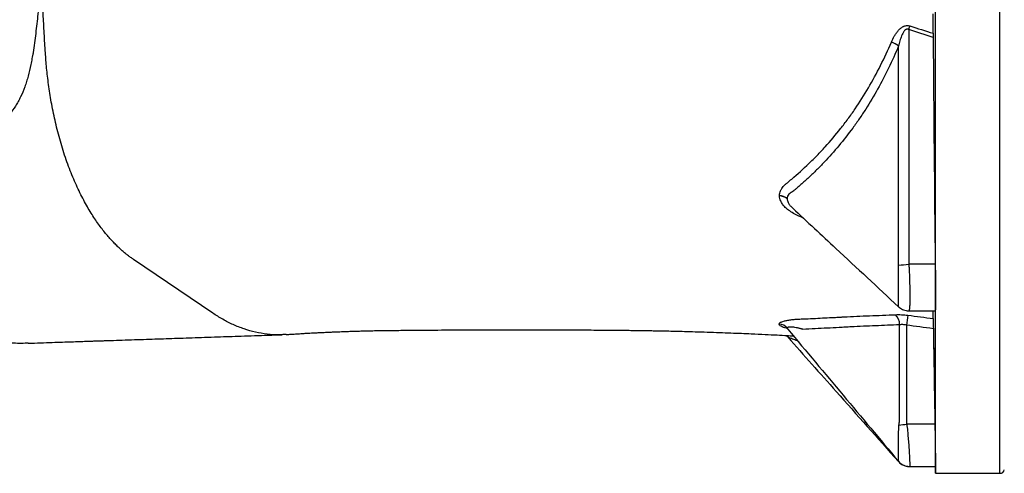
# Model space of a CAD drawing. Header units: millimetres. Extents: x 272 to 3537, y 634 to 3411.
# Tile 7 of 19: x 1595 to 2259, y 703 to 1009. Entities that reach past the tile are written whole.
import ezdxf

# ---------------------------------------------------------------- set-up
doc = ezdxf.new("R2010")
doc.units = ezdxf.units.MM

msp = doc.modelspace()

# ---------------------------------------------------------------- linework, layer by layer
at = {"color": 1, "linetype": 'Continuous', "lineweight": 25}
msp.add_line((2255.61, 702.95), (2255.61, 1109.45), dxfattribs=at)
at = {"color": 7, "linetype": 'Continuous', "lineweight": 25}
for p, q in [((2212.13, 822.01), (2212.13, 1045.86)), ((2187.24, 845.99), (2187.24, 991.44)), ((1724.91, 811.12), (1671.51, 847.33)), ((2211.99, 844.08), (2194.19, 844.08)), ((2212.13, 707.95), (2212.13, 822.01)), ((2194.15, 812.63), (2212.13, 812.63)), ((2210.61, 807.44), (2210.61, 812.63)), ((2187.95, 738.28), (2187.95, 803.24)), ((2112.6, 800.28), (2112.64, 800.21)), ((2211.74, 736.21), (2192.78, 736.21)), ((2194.63, 707.56), (2194.81, 707.56)), ((2194.81, 707.56), (2212.13, 707.56)), ((2212.05, 707.56), (2212.13, 702.95)), ((2212.13, 702.95), (2212.13, 707.95)), ((2212.13, 702.95), (2255.61, 702.95))]:
    msp.add_line(p, q, dxfattribs=at)
at = {"color": 7, "linetype": 'Continuous', "lineweight": 25, "flags": 128}
msp.add_lwpolyline([(2194.11, 1002.56), (2194.21, 1002.86), (2194.3, 1003.17), (2194.4, 1003.47), (2194.5, 1003.77), (2194.59, 1004.06), (2194.69, 1004.36), (2194.78, 1004.65), (2194.87, 1004.94)], dxfattribs=at)
at = {"color": 7, "linetype": 'Continuous', "lineweight": 25}
for centre, radius, start, end in [((2175.63, 976.27), 19.1, 52.57071, 69.06455), ((2106.3, 881.28), 9.25, 50.7728, 85.61798), ((2106.45, 881.15), 9.12, 51.34888, 86.49641), ((2158.82, 1272.37), 429.75, 273.77766, 274.72055), ((2178.24, 803.25), 9.72, 359.97219, 44.45393), ((2106.11, 795.69), 8.08, 40.47637, 85.03511), ((2106.12, 795.69), 8.08, 40.49237, 85.07701), ((2106.12, 795.68), 8.07, 40.50989, 85.12462), ((2434.13, 772.54), 243.45, 171.22663, 172.81797), ((2178.91, 817.86), 82.82, 275.97327, 279.64023), ((2255.61, 705.95), 3, 270, 346.88166)]:
    msp.add_arc(centre, radius, start, end, dxfattribs=at)
for points, knots in [([(1609.45, 1039.37), (1609.28, 1037.16), (1609.11, 1034.95), (1608.74, 1030.55), (1608.54, 1028.35), (1607.94, 1021.75), (1607.51, 1017.37), (1606.58, 1008.64), (1606.08, 1004.29), (1605.28, 997.78), (1605.01, 995.62), (1604.45, 991.29), (1604.15, 989.13), (1603.86, 986.98)], [0, 0, 0, 0, 0.125, 0.125, 0.25, 0.25, 0.5, 0.5, 0.75, 0.75, 0.875, 0.875, 1, 1, 1, 1]), ([(1612.11, 986.82), (1611.82, 991.19), (1611.56, 995.56), (1611.06, 1004.32), (1610.82, 1008.69), (1610.38, 1017.45), (1610.17, 1021.83), (1609.78, 1030.6), (1609.61, 1034.98), (1609.45, 1039.37)], [0, 0, 0, 0, 0.25, 0.25, 0.5, 0.5, 0.75, 0.75, 1, 1, 1, 1]), ([(2210.61, 999.99), (2210.61, 1002.17), (2210.61, 1004.37), (2210.61, 1008.77), (2210.61, 1010.98), (2210.61, 1013.19)], [0, 0, 0, 0, 0.5, 0.5, 1, 1, 1, 1]), ([(2182.46, 994.11), (2183.03, 995.46), (2183.67, 996.77), (2184.75, 998.69), (2185.14, 999.31), (2185.97, 1000.54), (2186.41, 1001.14), (2187.37, 1002.27), (2187.89, 1002.8), (2188.75, 1003.53), (2189.05, 1003.76), (2189.67, 1004.19), (2190, 1004.38), (2190.51, 1004.64), (2190.69, 1004.71), (2191.04, 1004.85), (2191.23, 1004.92), (2191.78, 1005.08), (2192.16, 1005.16), (2192.94, 1005.23), (2193.34, 1005.23), (2194.11, 1005.14), (2194.5, 1005.05), (2194.87, 1004.94)], [0, 0, 0, 0, 0.25, 0.25, 0.375, 0.375, 0.5, 0.5, 0.625, 0.625, 0.6875, 0.6875, 0.75, 0.75, 0.78125, 0.78125, 0.8125, 0.8125, 0.875, 0.875, 0.9375, 0.9375, 1, 1, 1, 1]), ([(2194.11, 1002.56), (2193.97, 1002.64), (2193.83, 1002.7), (2193.54, 1002.8), (2193.38, 1002.84), (2193.07, 1002.86), (2192.92, 1002.85), (2192.62, 1002.78), (2192.47, 1002.73), (2192.19, 1002.6), (2192.06, 1002.52), (2191.81, 1002.35), (2191.69, 1002.25), (2191.36, 1001.95), (2191.17, 1001.72), (2190.8, 1001.24), (2190.63, 1000.99), (2190.32, 1000.48), (2190.18, 1000.22), (2189.77, 999.42), (2189.52, 998.87), (2188.85, 997.2), (2188.48, 996.06), (2187.81, 993.77), (2187.51, 992.61), (2187.24, 991.44)], [0, 0, 0, 0, 0.03125, 0.03125, 0.0625, 0.0625, 0.09375, 0.09375, 0.125, 0.125, 0.15625, 0.15625, 0.1875, 0.1875, 0.25, 0.25, 0.3125, 0.3125, 0.375, 0.375, 0.5, 0.5, 0.75, 0.75, 1, 1, 1, 1]), ([(2194.11, 1002.56), (2194.11, 976.15), (2194.11, 936.53), (2194.11, 890.3), (2194.11, 867.19), (2194.11, 855.63), (2194.11, 849.85), (2194.11, 847.38), (2194.11, 846.14), (2194.11, 845.73), (2194.13, 844.9), (2194.15, 844.49), (2194.19, 844.08)], [0, 0, 0, 0, 0.5, 0.75, 0.875, 0.9375, 0.96875, 0.984375, 0.984375, 0.992188, 0.992188, 1, 1, 1, 1]), ([(2107.01, 890.5), (2107.03, 891.61), (2107.26, 892.67), (2107.8, 893.95), (2107.92, 894.21), (2108.19, 894.71), (2108.33, 894.96), (2108.8, 895.7), (2109.15, 896.17), (2109.93, 897.08), (2110.36, 897.51), (2111.05, 898.14), (2111.29, 898.35), (2111.78, 898.75), (2112.03, 898.95), (2113.27, 899.96), (2114.25, 900.78), (2119.15, 904.92), (2123, 908.38), (2128.64, 913.82), (2130.5, 915.67), (2134.18, 919.46), (2135.99, 921.39), (2141.35, 927.3), (2144.82, 931.4), (2149.87, 937.8), (2151.52, 939.98), (2153.96, 943.31), (2154.77, 944.43), (2156.37, 946.69), (2157.16, 947.83), (2161.07, 953.57), (2164.06, 958.31), (2169.76, 968.06), (2172.48, 973.08), (2177.67, 983.39), (2180.13, 988.68), (2182.46, 994.11)], [0, 0, 0, 0, 0.03125, 0.03125, 0.039062, 0.039062, 0.046875, 0.046875, 0.0625, 0.0625, 0.078125, 0.078125, 0.085937, 0.085937, 0.09375, 0.09375, 0.125, 0.125, 0.25, 0.25, 0.3125, 0.3125, 0.375, 0.375, 0.5, 0.5, 0.5625, 0.5625, 0.59375, 0.59375, 0.625, 0.625, 0.75, 0.75, 0.875, 0.875, 1, 1, 1, 1]), ([(2187.24, 991.44), (2183, 981.26), (2178.31, 971.55), (2170.58, 957.69), (2167.89, 953.19), (2163.68, 946.62), (2162.25, 944.46), (2159.32, 940.2), (2157.83, 938.1), (2150.28, 927.8), (2143.86, 920.14), (2135.43, 911.21), (2133.72, 909.46), (2130.26, 906.03), (2128.52, 904.35), (2125, 901.05), (2123.22, 899.43), (2120.54, 897.06), (2119.64, 896.27), (2118.28, 895.11), (2117.6, 894.53), (2116.8, 893.86), (2116.46, 893.58), (2116.24, 893.38), (2116.12, 893.29), (2116.01, 893.19)], [0, 0, 0, 0, 0.25, 0.25, 0.375, 0.375, 0.4375, 0.4375, 0.5, 0.5, 0.75, 0.75, 0.8125, 0.8125, 0.875, 0.875, 0.9375, 0.9375, 0.96875, 0.96875, 0.984375, 0.992187, 0.996094, 0.996094, 1, 1, 1, 1]), ([(1603.86, 986.98), (1603.85, 986.94), (1603.84, 986.9), (1603.82, 986.81), (1603.8, 986.68), (1603.74, 986.38), (1603.63, 985.79), (1603.53, 985.28), (1603.33, 984.26), (1603.19, 983.58), (1602.78, 981.56), (1602.5, 980.23), (1601.64, 976.27), (1601.04, 973.68), (1600.26, 970.5), (1600.1, 969.87), (1599.78, 968.62), (1599.6, 968), (1599.06, 966.16), (1598.67, 964.96), (1597.4, 961.44), (1596.43, 959.2), (1595.09, 956.49), (1594.81, 955.96), (1594.25, 954.91), (1593.97, 954.39), (1593.1, 952.86), (1592.51, 951.87), (1590.68, 948.98), (1589.39, 947.16), (1586.7, 943.7), (1585.31, 942.06), (1582.43, 938.93), (1580.94, 937.43), (1578.65, 935.29), (1577.87, 934.59), (1576.32, 933.24), (1575.53, 932.58), (1573.16, 930.65), (1571.56, 929.43), (1568.31, 927.09), (1566.67, 925.98), (1563.34, 923.85), (1561.66, 922.84), (1558.27, 920.89), (1556.56, 919.96), (1553.13, 918.17), (1551.4, 917.3), (1547.92, 915.63), (1546.18, 914.83), (1542.69, 913.26), (1540.94, 912.5), (1539.19, 911.77)], [0, 0, 0, 0, 0.000977, 0.000977, 0.001953, 0.003906, 0.007813, 0.015625, 0.015625, 0.03125, 0.03125, 0.0625, 0.0625, 0.125, 0.125, 0.140625, 0.140625, 0.15625, 0.15625, 0.1875, 0.1875, 0.25, 0.25, 0.265625, 0.265625, 0.28125, 0.28125, 0.3125, 0.3125, 0.375, 0.375, 0.4375, 0.4375, 0.5, 0.5, 0.53125, 0.53125, 0.5625, 0.5625, 0.625, 0.625, 0.6875, 0.6875, 0.75, 0.75, 0.8125, 0.8125, 0.875, 0.875, 0.9375, 0.9375, 1, 1, 1, 1]), ([(1671.51, 847.33), (1670.86, 847.77), (1669.56, 848.68), (1667.56, 850.18), (1665.51, 851.83), (1663.41, 853.63), (1661.26, 855.61), (1659.05, 857.77), (1656.8, 860.14), (1654.49, 862.73), (1652.13, 865.56), (1648.92, 869.67), (1644.81, 875.5), (1639.78, 883.75), (1634.76, 893.33), (1629.93, 904.19), (1625.49, 916.1), (1621.63, 928.64), (1618.46, 941.3), (1615.99, 953.67), (1614.15, 965.48), (1612.87, 976.58), (1612.32, 983.49), (1612.11, 986.82)], [0.36653034, 0.36653034, 0.36653034, 0.36653034, 0.36878814, 0.37104593, 0.37330373, 0.37556152, 0.37781932, 0.38007712, 0.38233491, 0.38459271, 0.3868505, 0.3891083, 0.39362389, 0.39813948, 0.40265507, 0.40717066, 0.41168625, 0.41620184, 0.42071743, 0.42523302, 0.42974862, 0.43426421, 0.4387798, 0.4387798, 0.4387798, 0.4387798]), ([(2211.64, 947.92), (2211.66, 947.36), (2211.67, 946.75), (2211.69, 945.78), (2211.69, 945.44), (2211.7, 944.75), (2211.71, 944.39), (2211.72, 943.3), (2211.73, 942.55), (2211.74, 941.4), (2211.75, 941.01), (2211.76, 940.22), (2211.76, 939.83), (2211.77, 938.65), (2211.77, 937.87), (2211.78, 936.71), (2211.78, 936.33), (2211.78, 935.57), (2211.78, 934.84), (2211.78, 934.13), (2211.78, 933.44), (2211.78, 933.1), (2211.78, 932.11), (2211.78, 931.51), (2211.77, 930.67), (2211.77, 930.41), (2211.76, 929.91), (2211.76, 929.67), (2211.75, 929.02), (2211.74, 928.65), (2211.73, 928.2), (2211.73, 928.06), (2211.72, 927.83), (2211.71, 927.74), (2211.7, 927.51), (2211.68, 927.43), (2211.66, 927.43), (2211.65, 927.5), (2211.63, 927.73), (2211.62, 927.82), (2211.61, 928.05), (2211.6, 928.19), (2211.58, 928.64), (2211.57, 929), (2211.55, 929.66), (2211.54, 929.89), (2211.53, 930.39), (2211.52, 930.66), (2211.5, 931.49), (2211.49, 932.09), (2211.47, 933.07), (2211.46, 933.41), (2211.45, 934.11), (2211.44, 934.81), (2211.43, 935.55), (2211.42, 936.3), (2211.42, 936.68), (2211.4, 937.85), (2211.4, 938.62), (2211.39, 939.8), (2211.38, 940.19), (2211.38, 940.98), (2211.38, 941.37), (2211.37, 942.52), (2211.37, 943.27), (2211.37, 944.36), (2211.36, 944.72), (2211.37, 945.42), (2211.37, 945.75), (2211.37, 946.73), (2211.37, 947.34), (2211.38, 948.18), (2211.38, 948.44), (2211.39, 948.94), (2211.39, 949.41), (2211.4, 949.81), (2211.41, 950.19), (2211.41, 950.36), (2211.43, 950.81), (2211.44, 951.04), (2211.46, 951.35), (2211.47, 951.43), (2211.49, 951.43), (2211.51, 951.35), (2211.53, 951.12), (2211.53, 951.03), (2211.55, 950.8), (2211.56, 950.54), (2211.57, 950.21), (2211.59, 949.84), (2211.6, 949.64), (2211.62, 948.98), (2211.63, 948.48), (2211.64, 947.92)], [0, 0, 0, 0, 0.03125, 0.03125, 0.046875, 0.046875, 0.0625, 0.0625, 0.09375, 0.09375, 0.109375, 0.109375, 0.125, 0.125, 0.15625, 0.15625, 0.171875, 0.171875, 0.1875, 0.203125, 0.203125, 0.21875, 0.21875, 0.25, 0.25, 0.265625, 0.265625, 0.28125, 0.28125, 0.3125, 0.3125, 0.328125, 0.328125, 0.34375, 0.34375, 0.375, 0.375, 0.40625, 0.40625, 0.421875, 0.421875, 0.4375, 0.4375, 0.46875, 0.46875, 0.484375, 0.484375, 0.5, 0.5, 0.53125, 0.53125, 0.546875, 0.546875, 0.5625, 0.578125, 0.578125, 0.59375, 0.59375, 0.625, 0.625, 0.640625, 0.640625, 0.65625, 0.65625, 0.6875, 0.6875, 0.703125, 0.703125, 0.71875, 0.71875, 0.75, 0.75, 0.765625, 0.765625, 0.78125, 0.796875, 0.796875, 0.8125, 0.8125, 0.84375, 0.84375, 0.875, 0.875, 0.90625, 0.90625, 0.921875, 0.921875, 0.9375, 0.953125, 0.953125, 0.96875, 0.96875, 1, 1, 1, 1]), ([(2116.01, 893.19), (2116, 893.19), (2116, 893.19), (2115.99, 893.19), (2115.98, 893.18), (2115.95, 893.17), (2115.89, 893.14), (2115.77, 893.09), (2115.67, 893.05), (2115.48, 892.95), (2115.35, 892.89), (2115.1, 892.75), (2114.98, 892.68), (2114.74, 892.54), (2114.62, 892.46), (2114.05, 892.07), (2113.64, 891.72), (2112.94, 890.91), (2112.66, 890.47), (2112.37, 889.75), (2112.29, 889.5), (2112.18, 888.98), (2112.15, 888.72), (2112.15, 888.44)], [0, 0, 0, 0, 0.001953, 0.001953, 0.003906, 0.007813, 0.015625, 0.03125, 0.0625, 0.0625, 0.125, 0.125, 0.1875, 0.1875, 0.25, 0.25, 0.5, 0.5, 0.75, 0.75, 0.875, 0.875, 1, 1, 1, 1]), ([(2115.91, 881.89), (2125.64, 872.83), (2149.5, 850.62), (2173.14, 828.52), (2187.13, 815.44)], [0, 0, 0, 0, 0.407919, 1, 1, 1, 1]), ([(2187.13, 843.55), (2187.14, 843.96), (2187.15, 844.37), (2187.17, 844.98), (2187.19, 845.28), (2187.21, 845.64), (2187.23, 845.81), (2187.23, 845.89), (2187.24, 845.94), (2187.24, 845.97), (2187.24, 845.99)], [0, 0, 0, 0, 0.5, 0.5, 0.75, 0.875, 0.9375, 0.96875, 0.96875, 1, 1, 1, 1]), ([(2211.99, 844.08), (2212.01, 842.01), (2212.03, 839.98), (2212.06, 836.99), (2212.07, 836), (2212.08, 834.05), (2212.09, 833.07), (2212.11, 830.24), (2212.12, 828.45), (2212.13, 825.91), (2212.13, 825.08), (2212.13, 823.49), (2212.13, 822.73), (2212.13, 822.01)], [0, 0, 0, 0, 0.25, 0.25, 0.375, 0.375, 0.5, 0.5, 0.75, 0.75, 0.875, 0.875, 1, 1, 1, 1]), ([(2212.13, 822.01), (2212.13, 821.13), (2212.13, 819.35), (2212.12, 816.89), (2212.09, 814.68), (2212.05, 813.21), (2212.01, 812.56), (2211.98, 812.69), (2211.98, 812.71)], [0, 0, 0, 0, 0.154289, 0.3109, 0.522547, 0.740331, 0.95199, 1, 1, 1, 1]), ([(1774.4, 796.76), (1772.86, 796.64), (1768.61, 796.29), (1761.69, 796.78), (1753.77, 798.1), (1746.11, 800.27), (1738.75, 803.2), (1731.69, 806.75), (1727.15, 809.68), (1724.91, 811.12)], [0, 0, 0, 0, 0.091388, 0.253454, 0.411292, 0.56486, 0.714094, 0.859108, 1, 1, 1, 1]), ([(2150.43, 808.55), (2153.3, 808.72), (2156.18, 808.87), (2161.95, 809.14), (2164.84, 809.26), (2170.63, 809.47), (2173.54, 809.57), (2179.35, 809.79), (2182.26, 809.92), (2185.17, 810.05)], [0, 0, 0, 0, 0.25, 0.25, 0.5, 0.5, 0.75, 0.75, 1, 1, 1, 1]), ([(2185.17, 810.05), (2185.82, 810.08), (2186.48, 810.1), (2187.85, 810.09), (2188.55, 810.08), (2190.66, 809.98), (2192.09, 809.86), (2193.53, 809.67)], [0, 0, 0, 0, 0.25, 0.25, 0.5, 0.5, 1, 1, 1, 1]), ([(2187.15, 815.45), (2187.39, 815.23), (2188, 814.66), (2189.19, 813.89), (2190.66, 813.2), (2192.27, 812.78), (2193.46, 812.6), (2194.09, 812.65), (2194.15, 812.65)], [0, 0, 0, 0, 0.136558, 0.33949, 0.548043, 0.760085, 0.974058, 1, 1, 1, 1]), ([(1600.53, 790.84), (1599.84, 790.79), (1595.66, 790.51), (1587.97, 790.86), (1577.51, 791.93), (1567.1, 793.96), (1556.8, 796.86), (1546.64, 800.58), (1540.05, 803.79), (1536.76, 805.39)], [0, 0, 0, 0, 0.031716, 0.192094, 0.352797, 0.513879, 0.675404, 0.837424, 1, 1, 1, 1]), ([(2106.81, 803.74), (2106.82, 803.88), (2106.86, 804.01), (2107.01, 804.27), (2107.12, 804.4), (2107.4, 804.65), (2107.57, 804.78), (2107.96, 805.01), (2108.19, 805.13), (2108.95, 805.46), (2109.56, 805.66), (2110.97, 806.03), (2111.75, 806.2), (2113.44, 806.49), (2114.35, 806.61), (2115.79, 806.77), (2116.29, 806.82), (2117.29, 806.9), (2117.8, 806.94), (2118.84, 807.01), (2119.37, 807.04), (2120.44, 807.08), (2122.05, 807.16), (2127.94, 807.42), (2133.3, 807.68), (2139.72, 808), (2142.93, 808.16), (2146.68, 808.35), (2148.55, 808.45), (2149.49, 808.5), (2149.96, 808.52), (2150.16, 808.54), (2150.29, 808.54), (2150.36, 808.55), (2150.43, 808.55)], [0, 0, 0, 0, 0.03125, 0.03125, 0.0625, 0.0625, 0.09375, 0.09375, 0.125, 0.125, 0.1875, 0.1875, 0.25, 0.25, 0.3125, 0.3125, 0.34375, 0.34375, 0.375, 0.375, 0.40625, 0.40625, 0.4375, 0.5, 0.75, 0.75, 0.875, 0.9375, 0.96875, 0.984375, 0.992188, 0.996094, 0.996094, 1, 1, 1, 1]), ([(2187.95, 803.24), (2185.24, 803.1), (2182.52, 802.98), (2177.09, 802.75), (2174.37, 802.64), (2168.94, 802.44), (2166.22, 802.34), (2160.79, 802.11), (2158.07, 801.98), (2154, 801.76), (2152.65, 801.68), (2149.93, 801.53), (2148.58, 801.46), (2144.51, 801.23), (2141.79, 801.09), (2133.65, 800.66), (2128.22, 800.39), (2122.79, 800.14)], [0, 0, 0, 0, 0.125, 0.125, 0.25, 0.25, 0.375, 0.375, 0.5, 0.5, 0.5625, 0.5625, 0.625, 0.625, 0.75, 0.75, 1, 1, 1, 1]), ([(2192.59, 802.97), (2191.8, 803.16), (2191.01, 803.28), (2189.83, 803.34), (2189.44, 803.35), (2188.68, 803.32), (2188.31, 803.29), (2187.95, 803.24)], [0, 0, 0, 0, 0.5, 0.5, 0.75, 0.75, 1, 1, 1, 1]), ([(2210.61, 807.44), (2210.61, 807.19), (2210.61, 806.85), (2210.61, 806.18), (2210.62, 805.94), (2210.62, 805.41), (2210.62, 805.13), (2210.63, 804.53), (2210.64, 804.21), (2210.64, 803.54), (2210.65, 803.2), (2210.66, 802.14), (2210.68, 801.38), (2210.69, 800.6)], [0, 0, 0, 0, 0.25, 0.25, 0.375, 0.375, 0.5, 0.5, 0.625, 0.625, 0.75, 0.75, 1, 1, 1, 1]), ([(1774.41, 796.64), (1775.53, 796.72), (1777.88, 796.88), (1781.45, 797.11), (1784.88, 797.32), (1787.83, 797.5), (1790.27, 797.63), (1792.24, 797.74), (1794.29, 797.85), (1796.6, 797.96), (1799.43, 798.1), (1802.44, 798.24), (1805.87, 798.38), (1809.6, 798.53), (1813.48, 798.68), (1817.23, 798.81), (1820.65, 798.92), (1824.15, 799.03), (1827.73, 799.12), (1831.87, 799.23), (1836.54, 799.3), (1841.83, 799.38), (1847.47, 799.45), (1853.3, 799.51), (1859.98, 799.58), (1867.75, 799.64), (1876.79, 799.7), (1886.51, 799.75), (1896.64, 799.8), (1906.96, 799.83), (1917.31, 799.85), (1928.99, 799.86), (1942.04, 799.85), (1956.53, 799.82), (1970.99, 799.77), (1982.76, 799.7), (1991.67, 799.63), (1997.61, 799.57), (2003.01, 799.52), (2007.69, 799.46), (2011.58, 799.41), (2014.75, 799.36), (2017.31, 799.32), (2019.8, 799.28), (2022.74, 799.23), (2026.57, 799.16), (2031.28, 799.06), (2036.84, 798.93), (2043.25, 798.77), (2050.47, 798.57), (2058.33, 798.33), (2066.34, 798.05), (2074.06, 797.76), (2081.2, 797.47), (2088.89, 797.14), (2096.88, 796.77), (2104.96, 796.37), (2111.17, 796.04), (2114.84, 795.84), (2116.23, 795.76), (2116.36, 795.75)], [0, 0, 0, 0, 0.01512, 0.031703, 0.045965, 0.057923, 0.067583, 0.074945, 0.081085, 0.091493, 0.101406, 0.113092, 0.125244, 0.139075, 0.153087, 0.165838, 0.177324, 0.187561, 0.20077, 0.21321, 0.22888, 0.246489, 0.264392, 0.282633, 0.301279, 0.326503, 0.353968, 0.383384, 0.413608, 0.443618, 0.47333, 0.502741, 0.542888, 0.582878, 0.622686, 0.661273, 0.678055, 0.69422, 0.708749, 0.721036, 0.731256, 0.739556, 0.746056, 0.751456, 0.759158, 0.769216, 0.78151, 0.795962, 0.812546, 0.831204, 0.851831, 0.873027, 0.892691, 0.910887, 0.927682, 0.95137, 0.971893, 0.989382, 0.999009, 1, 1, 1, 1]), ([(2111.52, 801.24), (2111.51, 801.25), (2111.49, 801.26), (2111.67, 801.16), (2112.07, 800.82), (2112.45, 800.5), (2112.64, 800.23), (2112.65, 800.22)], [0, 0, 0, 0, 0.094454, 0.353832, 0.654617, 0.98629, 1, 1, 1, 1]), ([(2122.79, 800.14), (2122.78, 800.14), (2122.78, 800.14), (2122.77, 800.14), (2122.75, 800.15), (2122.72, 800.16), (2122.65, 800.18), (2122.51, 800.22), (2122.4, 800.25), (2122.16, 800.32), (2122, 800.37), (2121.54, 800.5), (2121.23, 800.59), (2120.61, 800.75), (2120.3, 800.82), (2119.7, 800.97), (2119.4, 801.04), (2118.51, 801.23), (2117.93, 801.34), (2116.82, 801.52), (2116.29, 801.59), (2115.28, 801.69), (2114.8, 801.72), (2113.95, 801.72), (2113.57, 801.69), (2112.94, 801.58), (2112.69, 801.49), (2112.35, 801.25), (2112.26, 801.11), (2112.26, 800.94)], [0, 0, 0, 0, 0.000977, 0.000977, 0.001953, 0.003906, 0.007813, 0.015625, 0.03125, 0.03125, 0.0625, 0.0625, 0.125, 0.125, 0.1875, 0.1875, 0.25, 0.25, 0.375, 0.375, 0.5, 0.5, 0.625, 0.625, 0.75, 0.75, 0.875, 0.875, 1, 1, 1, 1]), ([(2112.59, 800.27), (2125.03, 785.39), (2149.91, 755.66), (2174.72, 725.99), (2187.12, 711.16)], [0, 0, 0, 0, 0.5001874, 1, 1, 1, 1]), ([(2192.59, 802.97), (2192.59, 791.85), (2192.59, 775.16), (2192.59, 755.68), (2192.59, 745.95), (2192.59, 741.08), (2192.59, 738.99), (2192.59, 738.12), (2192.6, 737.95), (2192.61, 737.6), (2192.62, 737.43), (2192.67, 736.91), (2192.72, 736.56), (2192.78, 736.21)], [0, 0, 0, 0, 0.5, 0.75, 0.875, 0.9375, 0.96875, 0.96875, 0.976563, 0.976563, 0.984375, 0.984375, 1, 1, 1, 1]), ([(1600.53, 790.77), (1603.35, 790.87), (1608.73, 791.06), (1616.41, 791.33), (1623.33, 791.56), (1629.48, 791.77), (1634.85, 791.96), (1639.18, 792.1), (1642.58, 792.22), (1645.31, 792.31), (1647.91, 792.4), (1650.55, 792.48), (1653.27, 792.57), (1657.73, 792.72), (1664.04, 792.93), (1672.1, 793.2), (1680.1, 793.47), (1687.83, 793.72), (1695.41, 793.98), (1703.09, 794.23), (1711.1, 794.5), (1719.57, 794.79), (1727.9, 795.07), (1736.13, 795.35), (1744.33, 795.62), (1753.19, 795.91), (1762.39, 796.21), (1768.65, 796.41), (1771.73, 796.5)], [0, 0, 0, 0, 0.049388, 0.094233, 0.134612, 0.170513, 0.201846, 0.228538, 0.246222, 0.261278, 0.276196, 0.29156, 0.30737, 0.323623, 0.36931, 0.4174, 0.464116, 0.50883, 0.552289, 0.59649, 0.643331, 0.692904, 0.745382, 0.789819, 0.837935, 0.889889, 0.94588, 1, 1, 1, 1]), ([(2111.41, 796.02), (2111.54, 795.93), (2111.92, 795.65), (2112.27, 795.26), (2112.51, 795)], [0, 0, 0, 0, 0.3374121, 1, 1, 1, 1]), ([(2112.52, 794.99), (2123.41, 782.73), (2148.3, 754.7), (2173.15, 726.69), (2187.14, 710.93)], [0, 0, 0, 0, 0.437356, 1, 1, 1, 1]), ([(2211.51, 784.28), (2211.53, 783.73), (2211.54, 783.12), (2211.56, 782.15), (2211.57, 781.81), (2211.58, 781.12), (2211.59, 780.76), (2211.61, 779.67), (2211.62, 778.93), (2211.64, 777.77), (2211.65, 777.38), (2211.66, 776.6), (2211.67, 776.2), (2211.68, 775.03), (2211.69, 774.25), (2211.71, 773.09), (2211.72, 772.7), (2211.73, 771.95), (2211.73, 771.21), (2211.74, 770.5), (2211.75, 769.81), (2211.75, 769.47), (2211.76, 768.48), (2211.77, 767.87), (2211.78, 767.04), (2211.78, 766.77), (2211.78, 766.27), (2211.78, 766.03), (2211.78, 765.38), (2211.78, 765), (2211.78, 764.55), (2211.78, 764.41), (2211.78, 764.18), (2211.78, 764.08), (2211.77, 763.85), (2211.77, 763.77), (2211.76, 763.76), (2211.75, 763.84), (2211.74, 764.06), (2211.73, 764.15), (2211.72, 764.38), (2211.72, 764.51), (2211.7, 764.96), (2211.69, 765.32), (2211.67, 765.97), (2211.67, 766.2), (2211.66, 766.7), (2211.65, 766.97), (2211.63, 767.79), (2211.62, 768.39), (2211.6, 769.37), (2211.59, 769.71), (2211.58, 770.41), (2211.56, 771.11), (2211.55, 771.85), (2211.54, 772.6), (2211.53, 772.98), (2211.51, 774.14), (2211.5, 774.92), (2211.48, 776.09), (2211.47, 776.49), (2211.46, 777.27), (2211.45, 777.67), (2211.44, 778.82), (2211.43, 779.57), (2211.41, 780.66), (2211.41, 781.02), (2211.4, 781.72), (2211.4, 782.06), (2211.39, 783.04), (2211.38, 783.64), (2211.37, 784.49), (2211.37, 784.75), (2211.37, 785.25), (2211.37, 785.72), (2211.37, 786.13), (2211.36, 786.5), (2211.37, 786.68), (2211.37, 787.13), (2211.37, 787.36), (2211.38, 787.68), (2211.38, 787.76), (2211.39, 787.77), (2211.4, 787.7), (2211.41, 787.47), (2211.42, 787.38), (2211.43, 787.15), (2211.44, 786.89), (2211.45, 786.56), (2211.46, 786.2), (2211.47, 785.99), (2211.49, 785.34), (2211.5, 784.84), (2211.51, 784.28)], [0, 0, 0, 0, 0.03125, 0.03125, 0.046875, 0.046875, 0.0625, 0.0625, 0.09375, 0.09375, 0.109375, 0.109375, 0.125, 0.125, 0.15625, 0.15625, 0.171875, 0.171875, 0.1875, 0.203125, 0.203125, 0.21875, 0.21875, 0.25, 0.25, 0.265625, 0.265625, 0.28125, 0.28125, 0.3125, 0.3125, 0.328125, 0.328125, 0.34375, 0.34375, 0.375, 0.375, 0.40625, 0.40625, 0.421875, 0.421875, 0.4375, 0.4375, 0.46875, 0.46875, 0.484375, 0.484375, 0.5, 0.5, 0.53125, 0.53125, 0.546875, 0.546875, 0.5625, 0.578125, 0.578125, 0.59375, 0.59375, 0.625, 0.625, 0.640625, 0.640625, 0.65625, 0.65625, 0.6875, 0.6875, 0.703125, 0.703125, 0.71875, 0.71875, 0.75, 0.75, 0.765625, 0.765625, 0.78125, 0.796875, 0.796875, 0.8125, 0.8125, 0.84375, 0.84375, 0.875, 0.875, 0.90625, 0.90625, 0.921875, 0.921875, 0.9375, 0.953125, 0.953125, 0.96875, 0.96875, 1, 1, 1, 1]), ([(2187.53, 735.49), (2187.56, 735.96), (2187.6, 736.43), (2187.71, 737.13), (2187.75, 737.36), (2187.82, 737.71), (2187.86, 737.88), (2187.9, 738.08), (2187.93, 738.18), (2187.94, 738.22), (2187.95, 738.25), (2187.95, 738.27), (2187.95, 738.28)], [0, 0, 0, 0, 0.5, 0.5, 0.75, 0.75, 0.875, 0.9375, 0.96875, 0.984375, 0.984375, 1, 1, 1, 1]), ([(2211.74, 736.21), (2211.77, 734.46), (2211.8, 732.75), (2211.85, 729.4), (2211.88, 727.76), (2211.91, 725.36), (2211.92, 724.58), (2211.95, 723.06), (2211.96, 722.32), (2211.99, 720.16), (2212.01, 718.81), (2212.03, 717.21), (2212.03, 716.9), (2212.04, 716.29), (2212.05, 715.99), (2212.06, 715.11), (2212.07, 714.56), (2212.09, 712.99), (2212.1, 712.05), (2212.11, 710.83), (2212.11, 710.45), (2212.12, 709.77), (2212.12, 709.46), (2212.13, 708.64), (2212.13, 708.22), (2212.13, 707.95)], [0, 0, 0, 0, 0.125, 0.125, 0.25, 0.25, 0.3125, 0.3125, 0.375, 0.375, 0.5, 0.5, 0.53125, 0.53125, 0.5625, 0.5625, 0.625, 0.625, 0.75, 0.75, 0.8125, 0.8125, 0.875, 0.875, 1, 1, 1, 1]), ([(2187.12, 711.16), (2187.14, 711.14), (2187.43, 710.74), (2188.19, 710.03), (2189.4, 709.09), (2190.83, 708.33), (2192.4, 707.82), (2193.75, 707.56), (2194.56, 707.59), (2194.81, 707.59)], [0, 0, 0, 0, 0.007693, 0.173142, 0.350068, 0.534299, 0.722782, 0.913609, 1, 1, 1, 1]), ([(2187.14, 710.94), (2187.14, 710.93), (2187.44, 710.54), (2188.21, 709.86), (2189.46, 708.94), (2190.92, 708.22), (2192.5, 707.75), (2193.76, 707.54), (2194.48, 707.58), (2194.63, 707.59)], [0, 0, 0, 0, 0.002174, 0.175702, 0.36049, 0.552199, 0.747881, 0.945724, 1, 1, 1, 1]), ([(2212.13, 707.95), (2212.13, 707.89), (2212.13, 707.64), (2212.13, 707.64), (2212.13, 707.65)], [0, 0, 0, 0, 0.258108, 1, 1, 1, 1])]:
    msp.add_open_spline(points, degree=3, knots=knots, dxfattribs=at)
for points in [[(2210.62, 997.21), (2205.12, 999.01), (2199.62, 1000.79), (2194.11, 1002.56)], [(2194.87, 1004.94), (2200.12, 1003.3), (2205.37, 1001.65), (2210.61, 999.99)], [(2210.61, 999.99), (2210.61, 999.09), (2210.61, 998.16), (2210.62, 997.21)], [(2210.62, 997.21), (2210.92, 946.16), (2211.4, 895.12), (2211.99, 844.08)], [(2107.01, 890.25), (2107.01, 890.34), (2107.01, 890.42), (2107.01, 890.5)], [(2112.15, 888.44), (2112.15, 888.39), (2112.15, 888.33), (2112.15, 888.27)], [(2106.81, 803.73), (2106.81, 803.74), (2106.81, 803.74), (2106.81, 803.74)], [(2106.81, 803.72), (2106.81, 803.73), (2106.81, 803.73), (2106.81, 803.73)], [(2193.53, 809.67), (2199.23, 808.94), (2204.92, 808.19), (2210.61, 807.44)], [(2112.26, 800.94), (2112.26, 800.94), (2112.26, 800.93), (2112.26, 800.93)], [(2112.26, 800.93), (2112.26, 800.93), (2112.26, 800.92), (2112.26, 800.92)], [(2210.69, 800.6), (2204.66, 801.4), (2198.63, 802.2), (2192.59, 802.97)], [(2210.69, 800.6), (2211.03, 779.14), (2211.39, 757.68), (2211.74, 736.21)]]:
    msp.add_open_spline(points, degree=3, dxfattribs=at)
at = {"color": 1, "linetype": 'Continuous', "lineweight": 25}
for points, knots in [([(2122.85, 875.42), (2121.92, 875.81), (2119.7, 876.74), (2116.35, 878.41), (2113.23, 880.39), (2110.8, 882.48), (2108.98, 884.55), (2107.8, 886.59), (2107.14, 888.51), (2107.05, 889.67), (2107.01, 890.25)], [0, 0, 0, 0, 0.115897, 0.279194, 0.441371, 0.566595, 0.691682, 0.815091, 0.907553, 1, 1, 1, 1]), ([(2112.15, 888.27), (2112.29, 887.44), (2112.52, 886.03), (2113.88, 884.03), (2114.98, 882.74), (2115.76, 882.06), (2115.93, 881.91)], [0, 0, 0, 0, 0.380992, 0.643225, 0.921462, 1, 1, 1, 1]), ([(2187.16, 815.47), (2187.16, 815.46), (2187.13, 815.37), (2187.13, 815.9), (2187.12, 817.1), (2187.13, 818.99), (2187.13, 821.5), (2187.13, 824.55), (2187.13, 828.11), (2187.13, 832.07), (2187.12, 836.39), (2187.12, 840.27), (2187.13, 842.69), (2187.13, 843.55)], [0, 0, 0, 0, 0.022253, 0.128496, 0.229864, 0.333514, 0.433821, 0.536422, 0.636624, 0.739117, 0.84007, 0.943291, 1, 1, 1, 1]), ([(2194.19, 844.08), (2194.24, 843.1), (2194.39, 840.36), (2194.57, 835.87), (2194.72, 830.85), (2194.81, 826.17), (2194.84, 822.04), (2194.81, 818.52), (2194.73, 815.75), (2194.58, 813.81), (2194.39, 812.75), (2194.22, 812.73), (2194.15, 812.73)], [0, 0, 0, 0, 0.0591939, 0.1656623, 0.2751982, 0.3817397, 0.4913572, 0.5979855, 0.7076974, 0.8144954, 0.92439, 1, 1, 1, 1]), ([(2112.28, 800.61), (2111.69, 800.78), (2110.32, 801.16), (2108.65, 801.84), (2107.36, 802.62), (2106.84, 803.26), (2106.82, 803.62), (2106.81, 803.72)], [0, 0, 0, 0, 0.180297, 0.422574, 0.665881, 0.90892, 1, 1, 1, 1]), ([(2112.26, 800.92), (2112.27, 800.85), (2112.29, 800.65), (2112.48, 800.42), (2112.6, 800.28)], [0, 0, 0, 0, 0.38196, 1, 1, 1, 1]), ([(2119.19, 792.37), (2118.59, 792.59), (2117.35, 793.03), (2115.69, 793.63), (2113.99, 794.27), (2113.03, 794.69), (2112.54, 794.96), (2112.56, 795.02), (2112.56, 795.05)], [0, 0, 0, 0, 0.1817616, 0.3713254, 0.5649418, 0.8388792, 0.9107993, 1, 1, 1, 1]), ([(2187.13, 711.17), (2187.13, 711.16), (2187.13, 711.04), (2187.13, 711.47), (2187.13, 712.5), (2187.13, 714.27), (2187.12, 716.67), (2187.12, 719.65), (2187.14, 723.19), (2187.19, 727.08), (2187.29, 731.2), (2187.45, 734.05), (2187.53, 735.49)], [0, 0, 0, 0, 0.0072092, 0.1188816, 0.2279264, 0.3394693, 0.4494009, 0.5618123, 0.6739268, 0.7885317, 0.8932795, 1, 1, 1, 1]), ([(2192.78, 736.21), (2192.95, 734.65), (2193.3, 731.49), (2193.73, 726.79), (2194.09, 722.19), (2194.37, 717.94), (2194.59, 714.26), (2194.73, 711.3), (2194.82, 709.14), (2194.85, 707.8), (2194.82, 707.64), (2194.81, 707.57)], [0, 0, 0, 0, 0.1013045, 0.2049261, 0.3175444, 0.4333952, 0.5460897, 0.6620304, 0.7748026, 0.8908307, 1, 1, 1, 1])]:
    msp.add_open_spline(points, degree=3, knots=knots, dxfattribs=at)

doc.saveas('drawing.dxf')
